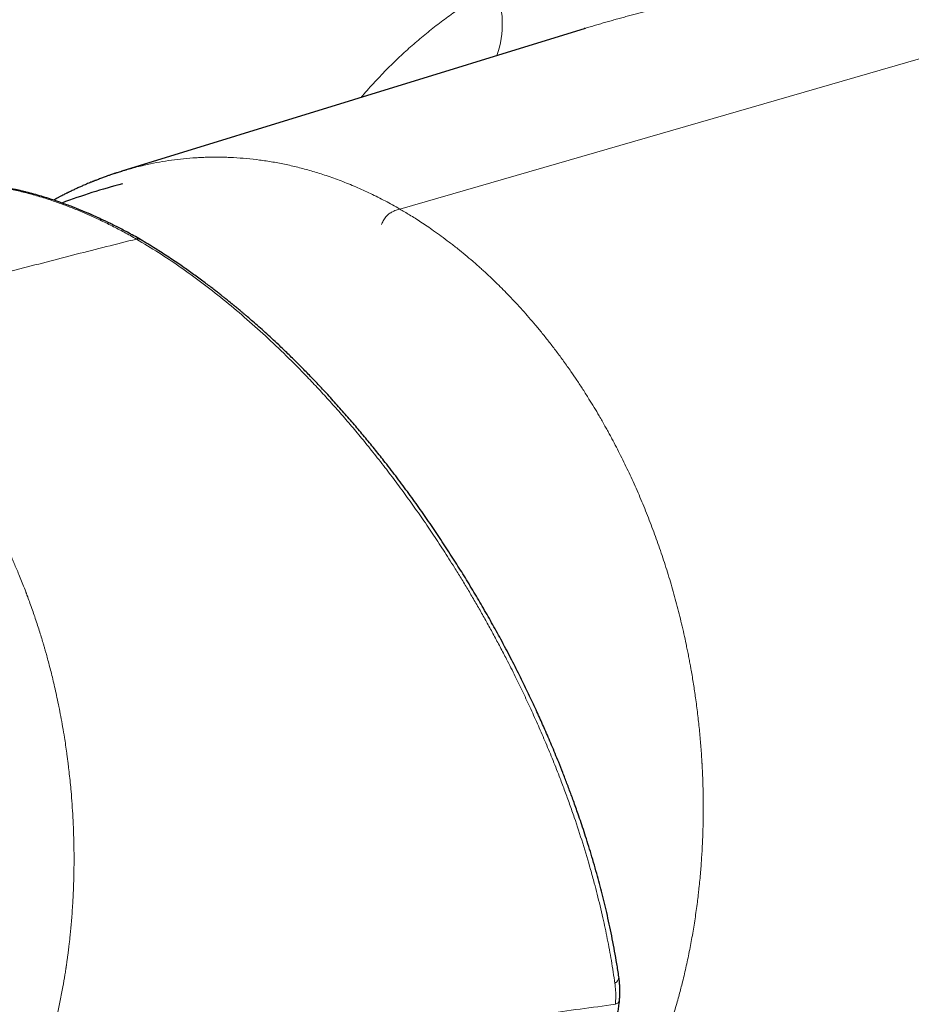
# Model space of a CAD drawing. Header units: millimetres. Extents: x 8 to 1267, y 12 to 683.
# Tile 38 of 48: x 1075 to 1110, y 304 to 343. Entities that reach past the tile are written whole.
import ezdxf

# ---------------------------------------------------------------- set-up
doc = ezdxf.new("R2010")
doc.units = ezdxf.units.MM

msp = doc.modelspace()

# ---------------------------------------------------------------- linework, layer by layer
at = {"color": 252, "linetype": 'Continuous', "lineweight": 0}
msp.add_line((1090.166, 335.562), (1139.942, 349.944), dxfattribs=at)
at = {"color": 7, "linetype": 'Continuous', "lineweight": 30}
msp.add_line((1097.483, 342.689), (1079.198, 337.05), dxfattribs=at)
at = {"color": 252, "linetype": 'Continuous', "lineweight": 0}
for centre, radius, start, end in [((1090.478, 342.877), 3.737, 340.2171, 22.9938), ((1098.532, 305.265), 0.281, 296.2063, 1.9616)]:
    msp.add_arc(centre, radius, start, end, dxfattribs=at)
at = {"color": 7, "linetype": 'Continuous', "lineweight": 30}
msp.add_arc((1085.176, 313.519), 23.789, 104.4786, 110.5258, dxfattribs=at)
at = {"color": 252, "linetype": 'Continuous', "lineweight": 0}
for points, knots in [([(1093.918, 344.336), (1092.208, 345.324), (1088.791, 347.298), (1083.708, 350.257), (1079.234, 352.877), (1075.358, 355.159), (1072.918, 356.601), (1071.334, 357.54), (1070.599, 357.976), (1069.865, 358.412), (1069.131, 358.848), (1068.399, 359.284), (1067.668, 359.72), (1066.843, 360.211), (1065.915, 360.765), (1065.153, 361.221), (1064.647, 361.523), (1064.408, 361.666), (1064.167, 361.81), (1063.925, 361.955), (1063.664, 362.111), (1063.383, 362.28), (1063.011, 362.502), (1062.58, 362.761), (1062.102, 363.047), (1061.658, 363.313), (1061.261, 363.551), (1060.91, 363.762), (1060.67, 363.906), (1060.517, 363.998), (1060.442, 364.043), (1060.369, 364.087), (1060.298, 364.129), (1060.228, 364.171), (1060.153, 364.217), (1060.061, 364.272), (1059.943, 364.343), (1059.796, 364.432), (1059.62, 364.538), (1059.419, 364.659), (1059.21, 364.786), (1058.987, 364.92), (1058.768, 365.051), (1058.559, 365.176), (1058.368, 365.289), (1058.17, 365.402), (1057.953, 365.52), (1057.723, 365.638), (1057.492, 365.75), (1057.261, 365.855), (1057.029, 365.953), (1056.68, 366.091), (1056.21, 366.252), (1055.613, 366.414), (1055.009, 366.536), (1054.401, 366.619), (1053.791, 366.662), (1053.182, 366.664), (1052.573, 366.626), (1051.964, 366.545), (1051.357, 366.424), (1050.755, 366.264), (1050.16, 366.065), (1049.534, 365.812), (1048.881, 365.498), (1048.208, 365.113), (1047.555, 364.678), (1046.927, 364.194), (1046.359, 363.693), (1045.847, 363.182), (1045.386, 362.67), (1044.945, 362.126), (1044.525, 361.551), (1044.13, 360.95), (1043.757, 360.32), (1043.411, 359.667), (1043.091, 358.99), (1042.799, 358.291), (1042.535, 357.572), (1042.301, 356.836), (1042.099, 356.085), (1041.928, 355.319), (1041.788, 354.538), (1041.68, 353.746), (1041.602, 352.944), (1041.557, 352.136), (1041.541, 351.267), (1041.563, 350.339), (1041.631, 349.353), (1041.743, 348.367), (1041.897, 347.384), (1042.083, 346.462), (1042.292, 345.601), (1042.517, 344.802), (1042.77, 344.011), (1043.049, 343.232), (1043.353, 342.465), (1043.682, 341.713), (1044.034, 340.976), (1044.409, 340.256), (1044.805, 339.555), (1045.221, 338.874), (1045.657, 338.215), (1046.11, 337.58), (1046.579, 336.97), (1047.062, 336.387), (1047.558, 335.832), (1048.066, 335.305), (1048.586, 334.807), (1049.081, 334.368), (1049.543, 333.989), (1049.89, 333.725), (1050.159, 333.532), (1050.304, 333.431), (1050.403, 333.363), (1050.451, 333.33), (1050.5, 333.297), (1050.55, 333.264), (1050.6, 333.23), (1050.651, 333.196), (1050.725, 333.146), (1050.832, 333.076), (1050.979, 332.981), (1051.154, 332.869), (1051.37, 332.731), (1051.632, 332.565), (1051.944, 332.369), (1052.197, 332.21), (1052.365, 332.105), (1052.421, 332.07), (1052.454, 332.049), (1052.481, 332.033), (1052.534, 331.999), (1052.622, 331.945), (1052.743, 331.869), (1052.887, 331.779), (1053.05, 331.677), (1053.193, 331.588), (1053.303, 331.519), (1053.369, 331.478), (1053.429, 331.44), (1053.488, 331.404), (1053.606, 331.329), (1053.755, 331.236), (1053.885, 331.155), (1053.934, 331.124)], [0, 0, 0, 0, 0.065944, 0.131737, 0.197382, 0.240627, 0.283808, 0.293493, 0.303175, 0.312853, 0.322529, 0.332201, 0.34187, 0.351536, 0.364931, 0.378735, 0.38189, 0.385065, 0.388261, 0.391478, 0.394715, 0.398638, 0.402719, 0.409516, 0.415873, 0.421789, 0.427265, 0.43172, 0.435834, 0.436856, 0.437853, 0.438828, 0.439779, 0.440706, 0.441611, 0.442802, 0.444379, 0.446342, 0.448691, 0.451426, 0.454397, 0.457088, 0.460369, 0.463162, 0.465468, 0.468009, 0.471032, 0.474037, 0.477024, 0.479995, 0.482952, 0.485895, 0.493262, 0.500646, 0.508065, 0.515472, 0.522863, 0.530255, 0.537615, 0.545027, 0.552507, 0.55994, 0.567401, 0.574904, 0.583888, 0.59287, 0.60188, 0.610858, 0.619804, 0.627264, 0.63477, 0.642338, 0.649905, 0.657486, 0.665098, 0.672736, 0.680356, 0.687973, 0.695643, 0.703265, 0.710855, 0.718446, 0.726043, 0.733662, 0.741238, 0.748807, 0.756386, 0.765461, 0.774511, 0.783573, 0.792608, 0.80161, 0.809103, 0.816596, 0.824106, 0.831585, 0.839052, 0.846524, 0.853996, 0.861443, 0.868881, 0.876352, 0.883786, 0.8912, 0.898637, 0.906031, 0.913401, 0.920763, 0.928135, 0.935534, 0.941476, 0.94715, 0.949662, 0.952369, 0.953003, 0.953647, 0.954301, 0.954965, 0.955639, 0.956322, 0.957015, 0.958619, 0.960585, 0.962913, 0.965603, 0.969244, 0.973389, 0.978038, 0.97935, 0.980063, 0.980301, 0.980658, 0.981134, 0.982414, 0.984152, 0.985986, 0.98815, 0.990644, 0.991689, 0.992504, 0.993301, 0.994079, 0.99484, 0.998015, 1, 1, 1, 1]), ([(1093.918, 344.336), (1093.729, 344.227), (1093.353, 344.008), (1092.8, 343.656), (1092.26, 343.287), (1091.732, 342.899), (1091.217, 342.493), (1090.714, 342.069), (1090.206, 341.611), (1089.696, 341.117), (1089.188, 340.584), (1088.837, 340.198), (1088.661, 339.985), (1088.643, 339.963)], [0, 0, 0, 0, 0.096924, 0.193379, 0.289438, 0.385177, 0.480669, 0.575989, 0.671733, 0.777099, 0.8824, 0.98774, 1, 1, 1, 1]), ([(1102.127, 343.985), (1102.038, 343.959), (1101.865, 343.909), (1101.596, 343.832), (1101.326, 343.756), (1101.072, 343.686), (1100.835, 343.621), (1100.616, 343.562), (1100.397, 343.503), (1100.177, 343.444), (1099.963, 343.387), (1099.756, 343.332), (1099.555, 343.278), (1099.349, 343.222), (1099.141, 343.166), (1098.928, 343.108), (1098.718, 343.049), (1098.509, 342.991), (1098.304, 342.933), (1098.096, 342.873), (1097.887, 342.811), (1097.683, 342.75), (1097.548, 342.709), (1097.483, 342.689)], [0, 0, 0, 0, 0.0694591, 0.1366281, 0.201672, 0.2647708, 0.3139827, 0.3621824, 0.4094839, 0.4560072, 0.5018785, 0.5424661, 0.5834487, 0.6248882, 0.6668441, 0.7093739, 0.7525325, 0.7933325, 0.8344901, 0.8760448, 0.918035, 0.9604977, 1, 1, 1, 1]), ([(1079.197, 337.048), (1079.35, 337.094), (1079.687, 337.196), (1080.186, 337.315), (1080.688, 337.415), (1081.163, 337.491), (1081.639, 337.548), (1082.028, 337.58), (1082.33, 337.596), (1082.544, 337.604), (1082.758, 337.609), (1082.971, 337.609), (1083.185, 337.607), (1083.398, 337.601), (1083.71, 337.586), (1084.123, 337.556), (1084.638, 337.498), (1085.159, 337.418), (1085.683, 337.317), (1086.21, 337.194), (1086.739, 337.049), (1087.288, 336.876), (1087.854, 336.673), (1088.437, 336.436), (1089.017, 336.172), (1089.595, 335.883), (1089.975, 335.669), (1090.166, 335.562)], [0, 0, 0, 0, 0.043411, 0.095678, 0.13945, 0.183082, 0.226558, 0.269862, 0.289244, 0.308588, 0.32789, 0.347151, 0.366368, 0.385541, 0.404668, 0.450424, 0.496625, 0.54324, 0.590235, 0.637576, 0.685227, 0.733153, 0.786145, 0.839376, 0.892795, 0.946354, 1, 1, 1, 1]), ([(1070.668, 336.344), (1070.742, 336.362), (1070.941, 336.412), (1071.275, 336.471), (1071.668, 336.525), (1072.071, 336.56), (1072.482, 336.576), (1072.901, 336.575), (1073.348, 336.553), (1073.824, 336.508), (1074.33, 336.435), (1074.846, 336.338), (1075.37, 336.216), (1075.902, 336.07), (1076.415, 335.908), (1076.908, 335.733), (1077.379, 335.55), (1077.853, 335.35), (1078.331, 335.133), (1078.812, 334.898), (1079.294, 334.647), (1079.617, 334.466), (1079.779, 334.375)], [0, 0, 0, 0, 0.029485, 0.078871, 0.128254, 0.177629, 0.226995, 0.276353, 0.325705, 0.381813, 0.437974, 0.494178, 0.550412, 0.606664, 0.662923, 0.711142, 0.759349, 0.807538, 0.855703, 0.903838, 0.951938, 1, 1, 1, 1]), ([(1090.166, 335.562), (1090.134, 335.553), (1090.071, 335.534), (1089.976, 335.502), (1089.889, 335.463), (1089.81, 335.419), (1089.743, 335.371), (1089.679, 335.316), (1089.62, 335.252), (1089.565, 335.18), (1089.517, 335.1), (1089.479, 335.024), (1089.459, 334.976), (1089.451, 334.956)], [0, 0, 0, 0, 0.121558, 0.243228, 0.363238, 0.450757, 0.535351, 0.617051, 0.696852, 0.776652, 0.858352, 0.942946, 1, 1, 1, 1]), ([(1090.538, 291.963), (1090.616, 291.987), (1090.805, 292.047), (1091.099, 292.151), (1091.416, 292.272), (1091.735, 292.404), (1092.054, 292.545), (1092.37, 292.696), (1092.666, 292.847), (1092.944, 292.997), (1093.202, 293.145), (1093.443, 293.289), (1093.664, 293.427), (1093.865, 293.558), (1094.047, 293.681), (1094.21, 293.795), (1094.352, 293.897), (1094.475, 293.987), (1094.579, 294.064), (1094.66, 294.126), (1094.721, 294.173), (1094.759, 294.203), (1094.783, 294.222), (1094.793, 294.229), (1094.797, 294.233), (1094.801, 294.235), (1094.85, 294.275), (1095.043, 294.428), (1095.372, 294.704), (1095.787, 295.078), (1096.202, 295.481), (1096.616, 295.913), (1097.027, 296.377), (1097.427, 296.861), (1097.813, 297.365), (1098.17, 297.867), (1098.501, 298.364), (1098.806, 298.854), (1099.098, 299.356), (1099.376, 299.869), (1099.592, 300.295), (1099.719, 300.558), (1099.761, 300.647), (1099.767, 300.66), (1099.77, 300.666), (1099.773, 300.673), (1099.777, 300.682), (1099.788, 300.706), (1099.81, 300.752), (1099.845, 300.828), (1099.89, 300.925), (1099.943, 301.042), (1100.006, 301.183), (1100.079, 301.351), (1100.161, 301.545), (1100.252, 301.765), (1100.35, 302.01), (1100.455, 302.28), (1100.547, 302.526), (1100.619, 302.726), (1100.667, 302.863), (1100.708, 302.98), (1100.745, 303.089), (1100.792, 303.229), (1100.849, 303.4), (1100.925, 303.64), (1101.008, 303.909), (1101.095, 304.206), (1101.173, 304.486), (1101.243, 304.748), (1101.341, 305.125), (1101.46, 305.626), (1101.596, 306.261), (1101.716, 306.904), (1101.822, 307.554), (1101.897, 308.088), (1101.938, 308.424), (1101.953, 308.559), (1101.96, 308.617), (1101.967, 308.683), (1101.996, 308.946), (1102.038, 309.384), (1102.083, 309.992), (1102.106, 310.406), (1102.117, 310.647), (1102.12, 310.715), (1102.122, 310.782), (1102.125, 310.849), (1102.127, 310.91), (1102.128, 310.954), (1102.129, 310.986), (1102.13, 311.018), (1102.132, 311.067), (1102.134, 311.14), (1102.137, 311.241), (1102.139, 311.374), (1102.142, 311.533), (1102.144, 311.718), (1102.145, 311.928), (1102.144, 312.165), (1102.141, 312.427), (1102.135, 312.703), (1102.127, 312.989), (1102.116, 313.271), (1102.106, 313.472), (1102.1, 313.586), (1102.098, 313.618), (1102.096, 313.65), (1102.095, 313.683), (1102.093, 313.716), (1102.091, 313.749), (1102.077, 313.978), (1102.047, 314.403), (1101.992, 315.025), (1101.923, 315.648), (1101.845, 316.247), (1101.759, 316.822), (1101.689, 317.245), (1101.633, 317.554), (1101.597, 317.752), (1101.556, 317.966), (1101.512, 318.184), (1101.427, 318.595), (1101.293, 319.196), (1101.096, 319.981), (1100.88, 320.755), (1100.646, 321.519), (1100.394, 322.273), (1100.124, 323.016), (1099.837, 323.745), (1099.535, 324.457), (1099.219, 325.153), (1098.888, 325.834), (1098.646, 326.3), (1098.501, 326.571), (1098.458, 326.651), (1098.41, 326.74), (1098.362, 326.827), (1098.314, 326.914), (1098.207, 327.104), (1098.05, 327.38), (1097.839, 327.735), (1097.625, 328.084), (1097.4, 328.44), (1097.162, 328.801), (1096.908, 329.173), (1096.638, 329.554), (1096.352, 329.941), (1096.071, 330.307), (1095.796, 330.652), (1095.528, 330.976), (1095.267, 331.281), (1095.008, 331.575), (1094.75, 331.858), (1094.495, 332.127), (1094.252, 332.375), (1094.023, 332.604), (1093.819, 332.8), (1093.641, 332.967), (1093.487, 333.11), (1093.342, 333.241), (1093.197, 333.37), (1093.001, 333.542), (1092.752, 333.752), (1092.444, 334.003), (1092.13, 334.249), (1091.812, 334.487), (1091.519, 334.697), (1091.252, 334.882), (1091.008, 335.044), (1090.778, 335.192), (1090.561, 335.327), (1090.359, 335.449), (1090.228, 335.525), (1090.166, 335.562)], [0, 0, 0, 0, 0.0057176, 0.0139397, 0.0218556, 0.0294614, 0.0380189, 0.0461294, 0.053787, 0.0609876, 0.0678624, 0.0742595, 0.0801788, 0.0856208, 0.0905863, 0.0950761, 0.0990917, 0.1024064, 0.1053125, 0.1078108, 0.1092366, 0.1104851, 0.1110353, 0.1112637, 0.1113221, 0.11138, 0.1115816, 0.1155664, 0.1278145, 0.1400716, 0.15235, 0.1655379, 0.1787687, 0.192034, 0.2053032, 0.2185439, 0.2302904, 0.2419862, 0.2536557, 0.2653254, 0.276853, 0.2819398, 0.2825125, 0.2826322, 0.2827701, 0.2829263, 0.2831007, 0.2832934, 0.2844934, 0.2861275, 0.2881964, 0.2907007, 0.2936411, 0.2972372, 0.3013253, 0.3059056, 0.310978, 0.3165415, 0.3225944, 0.325987, 0.3286512, 0.330859, 0.3330309, 0.335167, 0.3392585, 0.3432119, 0.3493366, 0.3550991, 0.3605004, 0.3655415, 0.3702233, 0.3820887, 0.3939417, 0.4057976, 0.417671, 0.4295692, 0.4348018, 0.4358303, 0.436859, 0.4378879, 0.4393953, 0.4509874, 0.4613573, 0.4717299, 0.4729122, 0.4740943, 0.4752762, 0.4764577, 0.477639, 0.4785118, 0.4787338, 0.4793364, 0.480192, 0.4813004, 0.4831805, 0.4855128, 0.4882961, 0.4915288, 0.4952096, 0.4993374, 0.5039112, 0.5089305, 0.5137159, 0.5188466, 0.523648, 0.5242037, 0.5247627, 0.5253252, 0.5258911, 0.5264603, 0.527033, 0.527609, 0.5383833, 0.5491708, 0.5599837, 0.5708339, 0.5804127, 0.5900056, 0.593021, 0.5966039, 0.6004383, 0.604267, 0.6080891, 0.6221312, 0.6360899, 0.6499773, 0.6638081, 0.6776032, 0.691384, 0.7051707, 0.7186849, 0.7321787, 0.7456277, 0.7590081, 0.7603012, 0.7621132, 0.7639151, 0.7657071, 0.7674891, 0.7692613, 0.7774857, 0.7846518, 0.7916558, 0.7997885, 0.8077039, 0.8154071, 0.8246685, 0.8336166, 0.8422478, 0.8505515, 0.8585184, 0.8661413, 0.8734145, 0.8810065, 0.8881678, 0.8949015, 0.9012114, 0.9071009, 0.9115022, 0.9156383, 0.9195099, 0.9231177, 0.9272095, 0.9350898, 0.9426394, 0.951199, 0.9592963, 0.9669329, 0.9733627, 0.979426, 0.9851224, 0.9904509, 0.9954106, 1, 1, 1, 1]), ([(1079.779, 334.375), (1078.988, 334.176), (1077.405, 333.779), (1075.026, 333.161), (1072.502, 332.489), (1069.832, 331.758), (1067.954, 331.225), (1067.014, 330.959)], [0, 0, 0, 0, 0.186667, 0.373333, 0.56, 0.78, 1, 1, 1, 1]), ([(1098.656, 305.012), (1098.612, 305.31), (1098.526, 305.89), (1098.364, 306.755), (1098.211, 307.478), (1098.074, 308.064), (1097.961, 308.521), (1097.837, 308.997), (1097.653, 309.667), (1097.396, 310.53), (1097.141, 311.308), (1096.964, 311.822), (1096.872, 312.081), (1096.779, 312.338), (1096.686, 312.593), (1096.591, 312.846), (1096.438, 313.249), (1096.221, 313.798), (1095.935, 314.49), (1095.641, 315.168), (1095.342, 315.832), (1095.038, 316.48), (1094.719, 317.136), (1094.416, 317.736), (1094.132, 318.28), (1093.88, 318.752), (1093.625, 319.215), (1093.369, 319.672), (1093.11, 320.12), (1092.85, 320.562), (1092.588, 320.995), (1092.27, 321.511), (1091.893, 322.103), (1091.455, 322.768), (1091.016, 323.411), (1090.577, 324.032), (1090.139, 324.633), (1089.689, 325.23), (1089.235, 325.813), (1088.777, 326.384), (1088.326, 326.927), (1087.874, 327.454), (1087.421, 327.965), (1086.968, 328.461), (1086.395, 329.068), (1085.696, 329.774), (1084.868, 330.561), (1084.036, 331.303), (1083.199, 332.003), (1082.355, 332.662), (1081.501, 333.28), (1080.641, 333.858), (1080.067, 334.202), (1079.779, 334.375)], [0, 0, 0, 0, 0.02902, 0.056566, 0.082638, 0.097313, 0.111477, 0.125131, 0.141386, 0.173227, 0.203964, 0.211833, 0.219626, 0.227343, 0.234985, 0.242551, 0.250042, 0.271093, 0.291705, 0.311881, 0.33162, 0.350926, 0.369798, 0.390273, 0.404588, 0.418719, 0.432669, 0.446437, 0.460026, 0.473435, 0.486665, 0.499719, 0.520884, 0.54159, 0.56184, 0.58164, 0.600994, 0.619905, 0.640104, 0.658889, 0.677448, 0.695784, 0.713901, 0.731802, 0.749491, 0.781132, 0.812492, 0.843587, 0.874432, 0.90553, 0.936813, 0.968297, 1, 1, 1, 1]), ([(1076, 301.448), (1076.063, 301.641), (1076.189, 302.025), (1076.359, 302.612), (1076.516, 303.205), (1076.653, 303.781), (1076.772, 304.338), (1076.87, 304.854), (1076.941, 305.262), (1076.978, 305.499), (1076.991, 305.583), (1076.994, 305.603), (1076.997, 305.624), (1077, 305.645), (1077.003, 305.665), (1077.006, 305.686), (1077.01, 305.707), (1077.012, 305.722), (1077.014, 305.736), (1077.016, 305.751), (1077.02, 305.775), (1077.025, 305.811), (1077.032, 305.861), (1077.041, 305.927), (1077.053, 306.015), (1077.068, 306.125), (1077.086, 306.259), (1077.105, 306.414), (1077.126, 306.59), (1077.149, 306.794), (1077.173, 307.03), (1077.199, 307.299), (1077.224, 307.594), (1077.247, 307.915), (1077.267, 308.228), (1077.282, 308.529), (1077.294, 308.814), (1077.305, 309.147), (1077.31, 309.402), (1077.312, 309.573), (1077.312, 309.622), (1077.313, 309.671), (1077.313, 309.72), (1077.314, 309.77), (1077.314, 309.82), (1077.314, 310.048), (1077.311, 310.449), (1077.295, 311.014), (1077.271, 311.556), (1077.238, 312.077), (1077.202, 312.534), (1077.165, 312.929), (1077.129, 313.268), (1077.101, 313.51), (1077.083, 313.658), (1077.076, 313.718), (1077.068, 313.777), (1077.061, 313.836), (1077.052, 313.903), (1077.041, 313.989), (1077.018, 314.16), (1076.983, 314.405), (1076.929, 314.754), (1076.866, 315.133), (1076.793, 315.539), (1076.718, 315.921), (1076.643, 316.281), (1076.569, 316.618), (1076.496, 316.933), (1076.424, 317.227), (1076.354, 317.501), (1076.287, 317.755), (1076.236, 317.94), (1076.201, 318.064), (1076.181, 318.134), (1076.162, 318.202), (1076.143, 318.266), (1076.125, 318.329), (1076.108, 318.388), (1076.073, 318.506), (1076.018, 318.687), (1075.94, 318.937), (1075.854, 319.203), (1075.764, 319.472), (1075.671, 319.743), (1075.578, 320.003), (1075.512, 320.185), (1075.474, 320.287), (1075.463, 320.315), (1075.452, 320.344), (1075.442, 320.373), (1075.431, 320.401), (1075.42, 320.43), (1075.375, 320.547), (1075.299, 320.743), (1075.192, 321.009), (1075.093, 321.25), (1075, 321.468), (1074.916, 321.661), (1074.84, 321.832), (1074.774, 321.979), (1074.717, 322.103), (1074.672, 322.198), (1074.639, 322.269), (1074.619, 322.31), (1074.608, 322.335), (1074.602, 322.347), (1074.597, 322.358), (1074.592, 322.367), (1074.588, 322.375), (1074.56, 322.434), (1074.503, 322.553), (1074.411, 322.739), (1074.306, 322.947), (1074.187, 323.177), (1074.054, 323.427), (1073.905, 323.699), (1073.754, 323.965), (1073.603, 324.223), (1073.455, 324.47), (1073.295, 324.728), (1073.132, 324.984), (1072.965, 325.237), (1072.842, 325.419), (1072.759, 325.539), (1072.719, 325.596), (1072.679, 325.654), (1072.638, 325.711), (1072.597, 325.769), (1072.555, 325.828), (1072.395, 326.05), (1072.111, 326.429), (1071.776, 326.845), (1071.522, 327.148), (1071.352, 327.344), (1071.186, 327.53), (1071.016, 327.716), (1070.844, 327.9), (1070.664, 328.087), (1070.486, 328.268), (1070.31, 328.442), (1070.137, 328.609), (1069.961, 328.773), (1069.778, 328.941), (1069.581, 329.116), (1069.368, 329.299), (1069.156, 329.475), (1068.948, 329.641), (1068.746, 329.799), (1068.547, 329.949), (1068.269, 330.152), (1067.913, 330.399), (1067.467, 330.689), (1067.165, 330.869), (1067.014, 330.959)], [0, 0, 0, 0, 0.018122, 0.036257, 0.054406, 0.07257, 0.088567, 0.104576, 0.118675, 0.124881, 0.125491, 0.1261, 0.12671, 0.12732, 0.127929, 0.128539, 0.129149, 0.129758, 0.129838, 0.130417, 0.131087, 0.131985, 0.133537, 0.135493, 0.137854, 0.141222, 0.145173, 0.149708, 0.154827, 0.160531, 0.167614, 0.175431, 0.183983, 0.193272, 0.203297, 0.211118, 0.219336, 0.227951, 0.239933, 0.241321, 0.242718, 0.244123, 0.245538, 0.246961, 0.248393, 0.249834, 0.266666, 0.282872, 0.29845, 0.313399, 0.327718, 0.337816, 0.347574, 0.356991, 0.358729, 0.360454, 0.362167, 0.363869, 0.365558, 0.367959, 0.371341, 0.380443, 0.389256, 0.401735, 0.413585, 0.424804, 0.435394, 0.445353, 0.454681, 0.463377, 0.471649, 0.479255, 0.486195, 0.488383, 0.490494, 0.49253, 0.49449, 0.496375, 0.498184, 0.499918, 0.507057, 0.51471, 0.522878, 0.531562, 0.53963, 0.548098, 0.555879, 0.556772, 0.557669, 0.558569, 0.559474, 0.560382, 0.561294, 0.56221, 0.571436, 0.579929, 0.587688, 0.594714, 0.601007, 0.606566, 0.611391, 0.615482, 0.618838, 0.620874, 0.622496, 0.622945, 0.623348, 0.623705, 0.624017, 0.624282, 0.624502, 0.629946, 0.636184, 0.643217, 0.651045, 0.659668, 0.669086, 0.6793, 0.687706, 0.696583, 0.705932, 0.715752, 0.724784, 0.734181, 0.73634, 0.738518, 0.740715, 0.74293, 0.745163, 0.747415, 0.749685, 0.771037, 0.792354, 0.800719, 0.809078, 0.817432, 0.824881, 0.833561, 0.842063, 0.850389, 0.858538, 0.86651, 0.874304, 0.882524, 0.891352, 0.900788, 0.910833, 0.919153, 0.927848, 0.936918, 0.944702, 0.963139, 0.981572, 1, 1, 1, 1]), ([(1098.676, 304.185), (1098.676, 304.185), (1098.677, 304.188), (1098.677, 304.197), (1098.681, 304.24), (1098.684, 304.305), (1098.688, 304.387), (1098.69, 304.461), (1098.69, 304.534), (1098.689, 304.652), (1098.681, 304.813), (1098.664, 304.946), (1098.656, 305.012)], [0, 0, 0, 0, 0.000995, 0.009407, 0.033372, 0.150062, 0.237609, 0.325155, 0.412651, 0.500132, 0.7501, 1, 1, 1, 1]), ([(1076.001, 301.448), (1076.963, 301.551), (1078.888, 301.756), (1081.757, 302.076), (1084.613, 302.404), (1087.455, 302.742), (1090.282, 303.089), (1093.095, 303.445), (1095.895, 303.809), (1097.749, 304.059), (1098.676, 304.185)], [0, 0, 0, 0, 0.125, 0.25, 0.375, 0.5, 0.625, 0.75, 0.875, 1, 1, 1, 1]), ([(1098.676, 304.185), (1098.698, 304.195), (1098.744, 304.215), (1098.795, 304.255), (1098.831, 304.301), (1098.837, 304.335), (1098.84, 304.352)], [0, 0, 0, 0, 0.236594, 0.488424, 0.751544, 1, 1, 1, 1])]:
    msp.add_open_spline(points, degree=3, knots=knots, dxfattribs=at)
at = {"color": 7, "linetype": 'Continuous', "lineweight": 30}
for points, knots in [([(1097.483, 342.689), (1097.478, 342.687), (1097.465, 342.683), (1097.453, 342.679), (1097.446, 342.677)], [0, 0, 0, 0, 0.460153, 1, 1, 1, 1]), ([(1079.198, 337.05), (1079.164, 337.04), (1079.103, 337.021), (1079.025, 336.996), (1078.969, 336.978), (1078.932, 336.966), (1078.903, 336.956), (1078.857, 336.941), (1078.789, 336.919), (1078.69, 336.885), (1078.57, 336.843), (1078.427, 336.791), (1078.301, 336.743), (1078.203, 336.706), (1078.144, 336.683), (1078.099, 336.665), (1078.062, 336.65), (1078.023, 336.634), (1077.967, 336.611), (1077.893, 336.581), (1077.8, 336.542), (1077.689, 336.494), (1077.563, 336.438), (1077.422, 336.374), (1077.3, 336.317), (1077.205, 336.272), (1077.142, 336.241), (1077.095, 336.218), (1077.056, 336.199), (1077.017, 336.179), (1076.968, 336.155), (1076.906, 336.123), (1076.829, 336.084), (1076.742, 336.038), (1076.633, 335.98), (1076.554, 335.936), (1076.508, 335.911)], [0, 0, 0, 0, 0.031332, 0.055697, 0.073124, 0.084019, 0.093824, 0.104462, 0.132843, 0.165871, 0.211133, 0.262751, 0.320743, 0.348166, 0.369694, 0.38532, 0.397767, 0.41235, 0.429209, 0.460302, 0.496623, 0.535167, 0.586541, 0.640511, 0.696915, 0.726722, 0.750836, 0.769258, 0.781987, 0.795849, 0.815119, 0.839811, 0.869924, 0.905453, 0.943903, 1, 1, 1, 1]), ([(1079.932, 334.36), (1079.844, 334.41), (1079.674, 334.506), (1079.429, 334.639), (1079.203, 334.758), (1078.997, 334.864), (1078.811, 334.958), (1078.643, 335.039), (1078.5, 335.108), (1078.38, 335.164), (1078.281, 335.21), (1078.196, 335.248), (1078.126, 335.28), (1078.071, 335.305), (1078.029, 335.323), (1078, 335.336), (1077.974, 335.347), (1077.946, 335.359), (1077.911, 335.375), (1077.867, 335.394), (1077.815, 335.416), (1077.755, 335.441), (1077.671, 335.477), (1077.566, 335.52), (1077.441, 335.57), (1077.316, 335.62), (1077.085, 335.709), (1076.751, 335.832), (1076.362, 335.962), (1076.022, 336.066), (1075.725, 336.151), (1075.486, 336.213), (1075.306, 336.258), (1075.185, 336.286), (1075.067, 336.313), (1074.958, 336.336), (1074.864, 336.356), (1074.79, 336.37), (1074.735, 336.381), (1074.697, 336.388), (1074.667, 336.394), (1074.641, 336.399), (1074.61, 336.405), (1074.566, 336.412), (1074.51, 336.422), (1074.44, 336.434), (1074.355, 336.448), (1074.261, 336.463), (1074.163, 336.477), (1074.066, 336.491), (1073.973, 336.503), (1073.849, 336.518), (1073.699, 336.534), (1073.524, 336.55), (1073.355, 336.562), (1073.186, 336.572), (1073.044, 336.578), (1072.931, 336.581), (1072.847, 336.582), (1072.762, 336.583), (1072.675, 336.583), (1072.588, 336.582), (1072.506, 336.581), (1072.432, 336.579), (1072.369, 336.577), (1072.316, 336.575), (1072.272, 336.573), (1072.236, 336.571), (1072.206, 336.57), (1072.179, 336.568), (1072.148, 336.566), (1072.108, 336.564), (1072.057, 336.56), (1071.996, 336.556), (1071.923, 336.55), (1071.84, 336.542), (1071.747, 336.533), (1071.637, 336.521), (1071.511, 336.505), (1071.367, 336.484), (1071.21, 336.459), (1071.042, 336.429), (1070.861, 336.392), (1070.738, 336.363), (1070.674, 336.349)], [0, 0, 0, 0, 0.0261065, 0.0503325, 0.0726749, 0.0931308, 0.1116974, 0.1283724, 0.1431537, 0.1545326, 0.1644594, 0.1729332, 0.1799533, 0.1855191, 0.1896303, 0.1924678, 0.1944683, 0.1972535, 0.2008547, 0.205272, 0.2105057, 0.2165558, 0.2234228, 0.2357477, 0.2484899, 0.2611986, 0.2738736, 0.3188632, 0.3634528, 0.393647, 0.4245878, 0.4562733, 0.4689248, 0.4816907, 0.4945611, 0.5064166, 0.5164946, 0.5247951, 0.5300207, 0.5341718, 0.5372487, 0.5394814, 0.5427174, 0.5473577, 0.5534023, 0.5608509, 0.57016, 0.5808641, 0.591628, 0.6021287, 0.6123664, 0.622341, 0.6428295, 0.6621104, 0.6803596, 0.6992164, 0.7190833, 0.7284478, 0.7380213, 0.7478038, 0.7577953, 0.767996, 0.7779079, 0.7867237, 0.793832, 0.8000095, 0.8052562, 0.8095717, 0.8129561, 0.8157174, 0.8191587, 0.8238921, 0.8299179, 0.8372363, 0.8458476, 0.8557523, 0.8669507, 0.8794433, 0.8953057, 0.9128597, 0.9321058, 0.9530445, 0.9756759, 1, 1, 1, 1]), ([(1079.934, 334.357), (1079.928, 334.361), (1079.91, 334.373), (1079.874, 334.382), (1079.828, 334.385), (1079.795, 334.378), (1079.779, 334.375)], [0, 0, 0, 0, 0.145673, 0.437956, 0.72365, 1, 1, 1, 1]), ([(1098.813, 305.274), (1098.787, 305.444), (1098.737, 305.778), (1098.65, 306.276), (1098.558, 306.76), (1098.462, 307.23), (1098.362, 307.684), (1098.26, 308.12), (1098.156, 308.539), (1098.051, 308.944), (1097.938, 309.358), (1097.819, 309.778), (1097.692, 310.202), (1097.567, 310.604), (1097.445, 310.985), (1097.326, 311.343), (1097.216, 311.664), (1097.115, 311.95), (1097.025, 312.203), (1096.937, 312.442), (1096.852, 312.672), (1096.741, 312.966), (1096.604, 313.319), (1096.448, 313.713), (1096.3, 314.075), (1096.162, 314.406), (1096.028, 314.721), (1095.9, 315.016), (1095.774, 315.301), (1095.646, 315.586), (1095.51, 315.882), (1095.366, 316.191), (1095.213, 316.512), (1095.054, 316.84), (1094.89, 317.172), (1094.72, 317.51), (1094.54, 317.859), (1094.352, 318.219), (1094.104, 318.681), (1093.797, 319.24), (1093.427, 319.888), (1093.049, 320.529), (1092.663, 321.162), (1092.262, 321.798), (1091.848, 322.436), (1091.417, 323.076), (1090.978, 323.708), (1090.528, 324.334), (1090.066, 324.955), (1089.627, 325.525), (1089.213, 326.047), (1088.825, 326.522), (1088.427, 326.995), (1088.017, 327.469), (1087.595, 327.944), (1087.195, 328.381), (1086.818, 328.779), (1086.469, 329.141), (1086.114, 329.5), (1085.753, 329.854), (1085.42, 330.173), (1085.121, 330.452), (1084.861, 330.69), (1084.614, 330.911), (1084.381, 331.116), (1084.201, 331.271), (1084.072, 331.382), (1083.989, 331.452), (1083.908, 331.52), (1083.83, 331.586), (1083.756, 331.647), (1083.691, 331.701), (1083.641, 331.742), (1083.606, 331.771), (1083.583, 331.79), (1083.566, 331.804), (1083.552, 331.816), (1083.533, 331.831), (1083.502, 331.856), (1083.454, 331.895), (1083.389, 331.947), (1083.309, 332.012), (1083.212, 332.089), (1083.099, 332.179), (1082.97, 332.28), (1082.824, 332.393), (1082.662, 332.517), (1082.483, 332.652), (1082.287, 332.797), (1082.083, 332.946), (1081.872, 333.097), (1081.654, 333.251), (1081.422, 333.41), (1081.177, 333.576), (1080.919, 333.746), (1080.65, 333.919), (1080.369, 334.095), (1080.129, 334.242), (1079.982, 334.329), (1079.934, 334.357)], [0, 0, 0, 0, 0.016744, 0.032903, 0.04849, 0.063516, 0.077989, 0.091674, 0.104839, 0.117491, 0.129633, 0.143428, 0.15651, 0.168882, 0.180544, 0.191499, 0.201746, 0.209947, 0.217629, 0.22481, 0.231759, 0.23856, 0.251485, 0.263802, 0.27426, 0.284215, 0.293672, 0.302632, 0.310825, 0.319326, 0.328215, 0.337492, 0.347157, 0.357212, 0.367051, 0.377239, 0.387778, 0.398671, 0.409863, 0.429805, 0.449599, 0.46926, 0.488801, 0.508227, 0.528579, 0.548726, 0.568902, 0.589133, 0.609433, 0.629819, 0.645908, 0.662071, 0.678429, 0.695084, 0.712049, 0.729339, 0.742771, 0.756406, 0.770181, 0.784067, 0.797934, 0.808298, 0.818118, 0.827398, 0.836143, 0.844355, 0.847536, 0.85063, 0.853636, 0.856556, 0.859378, 0.861837, 0.863816, 0.864916, 0.865781, 0.866412, 0.866809, 0.867323, 0.868505, 0.870286, 0.872666, 0.875645, 0.879224, 0.883403, 0.888182, 0.893563, 0.899547, 0.906135, 0.91333, 0.921134, 0.928646, 0.936653, 0.945157, 0.954163, 0.963676, 0.973516, 0.983856, 0.9947, 1, 1, 1, 1]), ([(1098.84, 304.346), (1098.844, 304.393), (1098.85, 304.479), (1098.854, 304.597), (1098.855, 304.697), (1098.854, 304.777), (1098.852, 304.845), (1098.849, 304.907), (1098.845, 304.978), (1098.838, 305.064), (1098.828, 305.165), (1098.819, 305.236), (1098.813, 305.274)], [0, 0, 0, 0, 0.148477, 0.270996, 0.37232, 0.467722, 0.528562, 0.590365, 0.667496, 0.761614, 0.872545, 1, 1, 1, 1]), ([(1098.658, 303.381), (1098.669, 303.416), (1098.687, 303.482), (1098.711, 303.575), (1098.73, 303.654), (1098.745, 303.72), (1098.757, 303.774), (1098.768, 303.829), (1098.78, 303.896), (1098.796, 303.983), (1098.812, 304.09), (1098.828, 304.215), (1098.836, 304.304), (1098.841, 304.351)], [0, 0, 0, 0, 0.1081277, 0.2030073, 0.2844317, 0.3522664, 0.4064303, 0.4518101, 0.5218787, 0.6118806, 0.7217314, 0.8512297, 1, 1, 1, 1])]:
    msp.add_open_spline(points, degree=3, knots=knots, dxfattribs=at)

doc.saveas('drawing.dxf')
